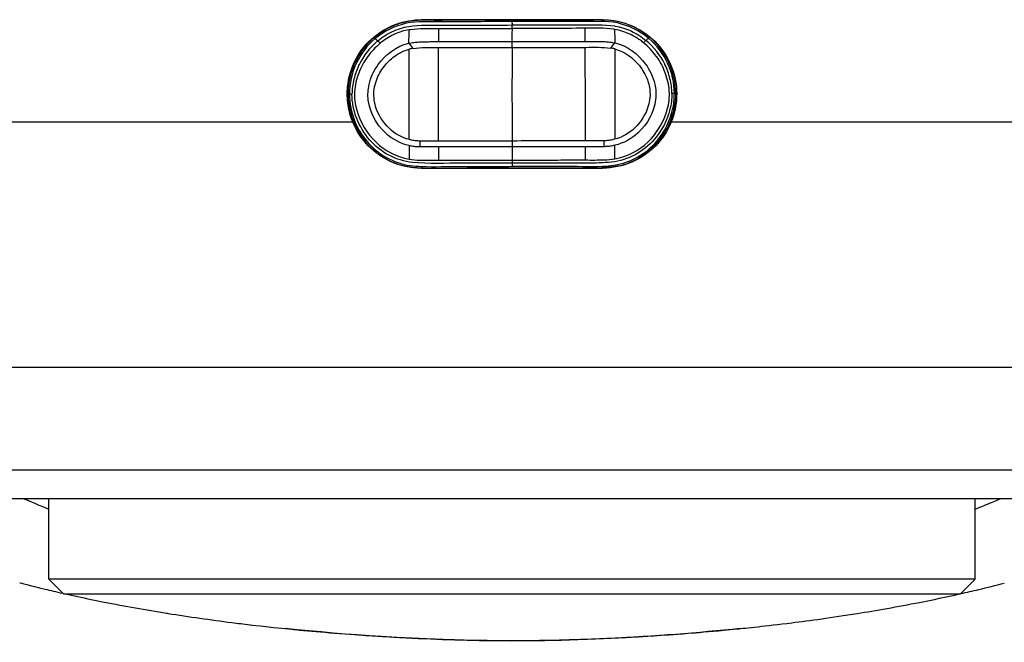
# Model space of a CAD drawing. Header units: millimetres. Extents: x 0 to 4378, y 0 to 2376.
# Tile 84 of 236: x 737 to 804, y 1910 to 1953. Entities that reach past the tile are written whole.
import ezdxf

# ---------------------------------------------------------------- set-up
doc = ezdxf.new("R2010")
doc.units = ezdxf.units.MM
doc.header["$LTSCALE"] = 0.2

# ---------------------------------------------------------------- blocks, each defined once
blk = doc.blocks.new('A$Cb836f6ea')
for p, q in [((6.15, -232.5), (-6.15, -232.5)), ((-0.004, -232.631), (-0.011, -232.631)), ((-10.878, -237.561), (-11.045, -237.561)), ((11.04, -237.525), (10.872, -237.525)), ((-43.834, -239.456), (-10.826, -239.456)), ((10.826, -239.456), (43.834, -239.456)), ((-6.15, -242.6), (6.15, -242.6)), ((-45, -256.134), (45, -256.134)), ((-45, -263.114), (45, -263.114)), ((-43.064, -265.05), (43.064, -265.05)), ((-31.5, -270.55), (-31.5, -265.05)), ((31.5, -270.55), (31.5, -265.05)), ((-32.974, -265.171), (-32.974, -265.168)), ((-32.475, -265.379), (-32.475, -265.381)), ((-32.265, -265.468), (-32.265, -265.466)), ((-32.261, -265.468), (-32.261, -265.469)), ((32.261, -265.476), (32.261, -265.475)), ((32.265, -265.475), (32.265, -265.474)), ((32.475, -265.388), (32.475, -265.386)), ((32.974, -265.176), (32.974, -265.179)), ((31.5, -270.55), (-31.5, -270.55)), ((-30.5, -271.55), (-31.5, -270.55)), ((30.5, -271.55), (31.5, -270.55)), ((-30.5, -271.55), (30.5, -271.55))]:
    blk.add_line(p, q)
for centre, radius, start, end in [((-3, -234.55), 1.5, 174.13023, 174.13301), ((3, -234.55), 1.5, 6.43785, 6.44002), ((-6.35, -237.55), 1, 130.16896, 130.17143), ((-6.35, -237.55), 0.784, 145.34844, 145.35188), ((6.35, -237.55), 0.784, 35.56042, 35.56376), ((-3, -240.55), 1.5, 187.82363, 187.85169), ((0, -237.05), 5.7, 220.52431, 220.53811), ((0, -237.05), 5.7, 319.65096, 319.66453), ((3, -240.55), 1.5, 352.71867, 352.74687)]:
    blk.add_arc(centre, radius, start, end)
for centre, major_axis, ratio, start_param, end_param in [((-6.943, -234.166), (0.251, -0.316), 0.0374, 4.493693, 5.810616), ((0.005, -234.076), (0.005, -0.357), 0.003776, 0.498716, 1.824805), ((6.915, -234.134), (0.245, 0.321), 0.075438, 3.612818, 4.930109), ((-6.566, -239.279), (0.47, 4.847), 0.710711, 0.181304, 0.260667), ((6.566, -239.257), (-0.486, 4.846), 0.710711, 6.022517, 6.101881), ((-6.289, -241.076), (0.024, 0.358), 0.119275, 4.493179, 5.819857), ((0.013, -241.061), (-0.001, 0.355), 0.003264, 0.504073, 1.825381), ((6.299, -241.055), (0.027, -0.358), 0.131782, 3.604181, 4.930859), ((-6.988, -239.72), (-0.015, 9.199), 0.000256, 1.717508, 1.81944), ((0.065, -242.66), (-41.434, 0.114), 0.03628, 4.834741, 4.865555), ((-4.976, -239.823), (-0.013, 9.195), 0.001532, 1.716105, 1.816012), ((-0.061, -242.675), (-41.488, -0.253), 0.036589, 4.559242, 4.590015), ((4.978, -239.806), (0.018, -9.195), 0.001532, 1.32558, 1.425488), ((6.989, -239.697), (-0.015, 9.199), 0.000256, 4.463745, 4.565677)]:
    blk.add_ellipse(centre, major_axis=major_axis, ratio=ratio, start_param=start_param, end_param=end_param)
for points, knots in [([(7.277, -242.433), (7.538, -242.379), (7.794, -242.305), (8.651, -241.938), (9.204, -241.557), (10.6, -240.146), (11.152, -238.838), (11.138, -237.51), (11.124, -236.062), (10.475, -234.622), (8.81, -233.227), (8.155, -232.882), (6.757, -232.499), (6.022, -232.513), (4.575, -232.541), (3.851, -232.524), (2.402, -232.526), (1.678, -232.528), (-0.494, -232.531), (-1.944, -232.532), (-4.117, -232.537), (-4.841, -232.552), (-6.291, -232.53), (-7.026, -232.558), (-9.09, -233.24), (-10.248, -234.322), (-11.32, -237.015), (-11.248, -238.594), (-9.902, -241.158), (-8.671, -242.178), (-7.252, -242.46), (-7.252, -242.46), (-7.252, -242.46), (-6.913, -242.527), (-6.567, -242.56), (-6.222, -242.58)], [-6.828206, -6.828206, -6.828206, -6.828206, -6.019079, -6.019079, -4.012719, -4.012719, 0, 0, 0, 4.394284, 4.394284, 6.591426, 6.591426, 8.788568, 8.788568, 10.98571, 10.98571, 13.182851, 13.182851, 17.577135, 17.577135, 19.774277, 19.774277, 21.971419, 21.971419, 26.365703, 26.365703, 30.759987, 30.759987, 35.15427, 35.15427, 35.154322, 35.154322, 35.154322, 36.2034, 36.2034, 36.2034, 36.2034]), ([(-10.826, -239.456), (-10.976, -239.09), (-11.082, -238.706), (-11.206, -237.897), (-11.217, -237.476), (-11.117, -236.453), (-10.949, -235.869), (-10.411, -234.767), (-10.034, -234.264), (-9.089, -233.389), (-8.511, -233.035), (-7.328, -232.605), (-6.744, -232.5), (-6.15, -232.5)], [-1.021933, -1.021933, -1.021933, -1.021933, -0.901656, -0.901656, -0.77532, -0.77532, -0.592764, -0.592764, -0.401504, -0.401504, -0.194517, -0.194517, -0.014376, -0.014376, -0.014376, -0.014376]), ([(-0.011, -232.631), (-0.013, -232.631), (-0.817, -232.632), (-2.422, -232.634), (-4.02, -232.638), (-5.608, -232.659), (-6.407, -232.573), (-7.967, -232.919), (-8.707, -233.279), (-9.317, -233.8)], [-137.742306, -137.742306, -137.742306, -137.742306, -137.735239, -135.362241, -132.989243, -132.989243, -130.616244, -130.616244, -128.243246, -128.243246, -128.243246, -128.243246]), ([(-9.123, -233.938), (-8.821, -233.685), (-8.488, -233.474), (-8.134, -233.308), (-7.779, -233.141), (-7.404, -233.021), (-7.02, -232.953), (-6.254, -232.817), (-5.474, -232.881), (-4.697, -232.875), (-3.922, -232.869), (-3.144, -232.867), (-2.365, -232.865), (-2.36, -232.865), (-2.355, -232.865), (-2.35, -232.865), (-1.576, -232.862), (-0.799, -232.862), (-0.024, -232.86), (-0.015, -232.86), (-0.006, -232.86), (0.003, -232.86)], [-37.039421, -37.039421, -37.039421, -37.039421, -35.852961, -35.852961, -35.852961, -34.66644, -34.66644, -34.66644, -32.296832, -32.296832, -32.296832, -29.935323, -29.935323, -29.935323, -29.920458, -29.920458, -29.920458, -27.574383, -27.574383, -27.574383, -27.547428, -27.547428, -27.547428, -27.547428]), ([(-1.345, -232.532), (-2.027, -232.533), (-2.71, -232.534), (-4.117, -232.537), (-4.841, -232.552), (-6.291, -232.53), (-7.026, -232.557), (-7.986, -232.875), (-8.25, -232.99), (-8.502, -233.126)], [15.507302, 15.507302, 15.507302, 15.507302, 17.577135, 17.577135, 19.774277, 19.774277, 21.971419, 21.971419, 22.840836, 22.840836, 22.840836, 22.840836]), ([(9.299, -233.769), (8.688, -233.25), (7.946, -232.893), (6.385, -232.552), (5.586, -232.641), (3.998, -232.625), (2.4, -232.626), (0.797, -232.63), (-0.004, -232.631)], [-92.14105, -92.14105, -92.14105, -92.14105, -89.768052, -89.768052, -87.395054, -87.395054, -85.022055, -82.649057, -82.649057, -82.649057, -82.649057]), ([(0.003, -232.86), (0.784, -232.859), (1.564, -232.859), (2.344, -232.858), (3.123, -232.857), (3.901, -232.856), (4.676, -232.859), (4.679, -232.859), (4.683, -232.859), (4.686, -232.859), (5.457, -232.862), (6.23, -232.798), (6.992, -232.928), (6.997, -232.928), (7.002, -232.929), (7.007, -232.93), (7.39, -232.997), (7.764, -233.117), (8.117, -233.282), (8.471, -233.447), (8.808, -233.654), (9.105, -233.907)], [27.547428, 27.547428, 27.547428, 27.547428, 29.915632, 29.915632, 29.915632, 32.28311, 32.28311, 32.28311, 32.293424, 32.293424, 32.293424, 34.650769, 34.650769, 34.650769, 34.666423, 34.666423, 34.666423, 35.852922, 35.852922, 35.852922, 37.039421, 37.039421, 37.039421, 37.039421]), ([(3.316, -232.525), (3.253, -232.525), (3.19, -232.525), (2.533, -232.526), (1.939, -232.527), (1.346, -232.528)], [10.794223, 10.794223, 10.794223, 10.794223, 10.98571, 10.98571, 12.786968, 12.786968, 12.786968, 12.786968]), ([(10.725, -239.52), (10.999, -238.888), (11.145, -238.202), (11.138, -237.51), (11.124, -236.062), (10.475, -234.622), (8.81, -233.227), (8.155, -232.882), (6.757, -232.499), (6.022, -232.513), (4.743, -232.538), (4.186, -232.53), (3.63, -232.527)], [-2.090383, -2.090383, -2.090383, -2.090383, 0, 0, 0, 4.394284, 4.394284, 6.591426, 6.591426, 8.788568, 8.788568, 10.476306, 10.476306, 10.476306, 10.476306]), ([(6.15, -232.5), (6.528, -232.5), (6.903, -232.542), (7.705, -232.724), (8.125, -232.881), (9.099, -233.398), (9.616, -233.818), (10.446, -234.82), (10.761, -235.39), (11.138, -236.568), (11.219, -237.152), (11.174, -238.334), (11.048, -238.914), (10.826, -239.456)], [-1.008807, -1.008807, -1.008807, -1.008807, -0.894314, -0.894314, -0.757357, -0.757357, -0.553933, -0.553933, -0.356896, -0.356896, -0.180196, -0.180196, -0.002003, -0.002003, -0.002003, -0.002003]), ([(-7.001, -233.18), (-7.342, -233.238), (-7.675, -233.347), (-7.991, -233.491), (-8.006, -233.498), (-8.022, -233.506), (-8.037, -233.513), (-8.367, -233.668), (-8.681, -233.863), (-8.959, -234.101)], [-33.655651, -33.655651, -33.655651, -33.655651, -32.588177, -32.588177, -32.588177, -32.535769, -32.535769, -32.535769, -31.415738, -31.415738, -31.415738, -31.415738]), ([(-7.001, -233.18), (-6.967, -233.174), (-6.934, -233.169), (-6.9, -233.165), (-6.602, -233.124), (-6.303, -233.104), (-6.005, -233.097), (-5.673, -233.09), (-5.336, -233.093), (-5.001, -233.097)], [33.655801, 33.655801, 33.655801, 33.655801, 33.760753, 33.760753, 33.760753, 34.688313, 34.688313, 34.688313, 35.720545, 35.720545, 35.720545, 35.720545]), ([(-5.001, -233.097), (-4.17, -233.105), (-3.337, -233.098), (-1.665, -233.095), (-0.828, -233.092), (0.009, -233.089)], [35.720722, 35.720722, 35.720722, 35.720722, 38.259702, 38.259702, 40.798702, 40.798702, 40.798702, 40.798702]), ([(0.009, -233.089), (0.004, -233.19), (0, -233.29), (-0.003, -233.391), (-0.006, -233.527), (-0.005, -233.663), (-0.002, -233.799), (0, -233.862), (0.002, -233.924), (0.005, -233.986)], [-1.0896743, -1.0896743, -1.0896743, -1.0896743, -0.7634499, -0.7634499, -0.7634499, -0.3184296, -0.3184296, -0.3184296, -0.1133023, -0.1133023, -0.1133023, -0.1133023]), ([(4.981, -233.081), (4.156, -233.091), (3.329, -233.087), (1.671, -233.089), (0.84, -233.089), (0.009, -233.089)], [35.720723, 35.720723, 35.720723, 35.720723, 38.259702, 38.259702, 40.798705, 40.798705, 40.798705, 40.798705]), ([(6.981, -233.157), (6.947, -233.151), (6.914, -233.146), (6.88, -233.142), (6.582, -233.102), (6.284, -233.083), (5.983, -233.078), (5.648, -233.073), (5.316, -233.076), (4.981, -233.081)], [33.655801, 33.655801, 33.655801, 33.655801, 33.760716, 33.760716, 33.760716, 34.688162, 34.688162, 34.688162, 35.720545, 35.720545, 35.720545, 35.720545]), ([(8.942, -234.071), (8.906, -234.038), (8.868, -234.007), (8.782, -233.941), (8.73, -233.904), (8.613, -233.821), (8.532, -233.767), (8.381, -233.676), (8.32, -233.641), (8.181, -233.566), (8.101, -233.526), (7.739, -233.357), (7.38, -233.223), (6.981, -233.157)], [0, 0, 0, 0, 0.0146911, 0.0146911, 0.0270405, 0.0270405, 0.0580232, 0.0580232, 0.077436, 0.077436, 0.1037284, 0.1037284, 0.1923821, 0.1923821, 0.1923821, 0.1923821]), ([(-9.317, -233.8), (-9.872, -234.271), (-10.306, -234.855), (-10.89, -236.132), (-11.047, -236.844), (-11.045, -237.561)], [-128.243246, -128.243246, -128.243246, -128.243246, -126.101245, -126.101245, -123.959245, -123.959245, -123.959245, -123.959245]), ([(-9.123, -233.938), (-9.663, -234.387), (-10.105, -234.947), (-10.401, -235.561), (-10.403, -235.567), (-10.406, -235.573), (-10.409, -235.578), (-10.556, -235.886), (-10.67, -236.213), (-10.751, -236.549), (-10.83, -236.88), (-10.876, -237.22), (-10.878, -237.561)], [37.039421, 37.039421, 37.039421, 37.039421, 39.181422, 39.181422, 39.181422, 39.2015, 39.2015, 39.2015, 40.272392, 40.272392, 40.272392, 41.323422, 41.323422, 41.323422, 41.323422]), ([(-8.959, -234.101), (-9.288, -234.373), (-9.585, -234.686), (-10.083, -235.372), (-10.279, -235.743), (-10.569, -236.532), (-10.672, -236.949), (-10.734, -237.796), (-10.676, -238.226), (-10.327, -239.473), (-9.871, -240.245), (-8.621, -241.431), (-7.827, -241.844), (-6.987, -241.983)], [-31.415738, -31.415738, -31.415738, -31.415738, -30.087278, -30.087278, -28.758819, -28.758819, -27.43036, -27.43036, -26.101901, -26.101901, -23.444982, -23.444982, -20.788547, -20.788547, -20.788547, -20.788547]), ([(-6.988, -241.065), (-7.58, -240.925), (-8.137, -240.632), (-8.585, -240.215), (-9.217, -239.627), (-9.659, -238.822), (-9.769, -237.968), (-9.814, -237.614), (-9.793, -237.258), (-9.716, -236.912), (-9.607, -236.421), (-9.388, -235.953), (-9.091, -235.547), (-8.585, -234.854), (-7.855, -234.291), (-7.009, -234.103)], [-16.234798, -16.234798, -16.234798, -16.234798, -14.441202, -14.441202, -14.441202, -11.916208, -11.916208, -11.916208, -10.870941, -10.870941, -10.870941, -9.390513, -9.390513, -9.390513, -6.865662, -6.865662, -6.865662, -6.865662]), ([(-7.009, -234.103), (-6.89, -234.08), (-6.78, -234.062), (-6.669, -234.047), (-6.558, -234.032), (-6.447, -234.021), (-6.336, -234.014), (-6.225, -234.007), (-6.114, -234.004), (-6.002, -234.001), (-5.891, -233.998), (-5.78, -233.996), (-5.669, -233.994), (-5.557, -233.992), (-5.446, -233.991), (-5.334, -233.99), (-5.313, -233.99), (-5.292, -233.99), (-5.27, -233.99), (-5.18, -233.989), (-5.09, -233.988), (-5, -233.988)], [-6.865662, -6.865662, -6.865662, -6.865662, -6.53091, -6.53091, -6.53091, -6.199058, -6.199058, -6.199058, -5.869205, -5.869205, -5.869205, -5.540502, -5.540502, -5.540502, -5.212131, -5.212131, -5.212131, -5.149247, -5.149247, -5.149247, -4.883582, -4.883582, -4.883582, -4.883582]), ([(-5, -233.988), (-4.585, -233.988), (-4.169, -233.992), (-3.338, -233.994), (-2.914, -233.993), (-1.668, -233.991), (-0.832, -233.988), (0.005, -233.986)], [-0.4984902, -0.4984902, -0.4984902, -0.4984902, -0.3746356, -0.3746356, -0.2508217, -0.2508217, -0.0000001, -0.0000001, -0.0000001, -0.0000001]), ([(0.005, -233.986), (0.832, -233.985), (1.664, -233.985), (2.91, -233.983), (3.334, -233.983), (4.156, -233.979), (4.569, -233.973), (4.982, -233.972)], [-0.4980541, -0.4980541, -0.4980541, -0.4980541, -0.2482966, -0.2482966, -0.1249533, -0.1249533, -0.0001115, -0.0001115, -0.0001115, -0.0001115]), ([(4.982, -233.972), (5.075, -233.972), (5.167, -233.972), (5.259, -233.972), (5.279, -233.972), (5.298, -233.973), (5.317, -233.973), (5.428, -233.973), (5.54, -233.974), (5.651, -233.976), (5.763, -233.977), (5.874, -233.979), (5.985, -233.981), (6.096, -233.984), (6.208, -233.986), (6.318, -233.993), (6.43, -233.999), (6.541, -234.01), (6.651, -234.025), (6.763, -234.039), (6.873, -234.057), (6.991, -234.08)], [4.856578, 4.856578, 4.856578, 4.856578, 5.128657, 5.128657, 5.128657, 5.185049, 5.185049, 5.185049, 5.513346, 5.513346, 5.513346, 5.841966, 5.841966, 5.841966, 6.171736, 6.171736, 6.171736, 6.503514, 6.503514, 6.503514, 6.83821, 6.83821, 6.83821, 6.83821]), ([(6.991, -234.08), (7.838, -234.265), (8.57, -234.826), (9.079, -235.516), (9.377, -235.922), (9.598, -236.39), (9.708, -236.88), (9.786, -237.225), (9.809, -237.582), (9.764, -237.936), (9.657, -238.791), (9.218, -239.596), (8.588, -240.186), (8.141, -240.605), (7.585, -240.9), (6.994, -241.042)], [6.83821, 6.83821, 6.83821, 6.83821, 9.362067, 9.362067, 9.362067, 10.842339, 10.842339, 10.842339, 11.887217, 11.887217, 11.887217, 14.411544, 14.411544, 14.411544, 16.204654, 16.204654, 16.204654, 16.204654]), ([(6.995, -241.96), (7.835, -241.818), (8.628, -241.402), (9.874, -240.212), (10.328, -239.439), (10.672, -238.191), (10.729, -237.76), (10.665, -236.914), (10.56, -236.497), (10.267, -235.709), (10.07, -235.339), (9.57, -234.655), (9.272, -234.342), (8.942, -234.071)], [20.788547, 20.788547, 20.788547, 20.788547, 23.444982, 23.444982, 26.101901, 26.101901, 27.43036, 27.43036, 28.758819, 28.758819, 30.087278, 30.087278, 31.415738, 31.415738, 31.415738, 31.415738]), ([(10.872, -237.525), (10.869, -237.184), (10.822, -236.844), (10.742, -236.514), (10.66, -236.178), (10.544, -235.851), (10.397, -235.544), (10.394, -235.538), (10.391, -235.532), (10.388, -235.527), (10.09, -234.913), (9.647, -234.355), (9.105, -233.907)], [-41.323422, -41.323422, -41.323422, -41.323422, -40.272392, -40.272392, -40.272392, -39.2015, -39.2015, -39.2015, -39.181422, -39.181422, -39.181422, -37.039421, -37.039421, -37.039421, -37.039421]), ([(11.04, -237.525), (11.039, -236.808), (10.88, -236.096), (10.585, -235.459), (10.291, -234.821), (9.855, -234.238), (9.299, -233.769)], [-96.425052, -96.425052, -96.425052, -96.425052, -94.283051, -94.283051, -94.283051, -92.14105, -92.14105, -92.14105, -92.14105]), ([(-9.271, -238.4), (-9.327, -238.213), (-9.364, -238.02), (-9.418, -237.419), (-9.355, -237.013), (-9.219, -236.63), (-9.094, -236.278), (-8.906, -235.945), (-8.485, -235.411), (-8.264, -235.193), (-8.018, -235.01), (-7.711, -234.782), (-7.366, -234.608), (-6.999, -234.51)], [-12.546701, -12.546701, -12.546701, -12.546701, -11.915365, -11.915365, -10.602154, -10.602154, -10.602154, -9.390513, -9.390513, -8.401614, -8.401614, -8.401614, -7.169137, -7.169137, -7.169137, -7.169137]), ([(-6.989, -240.652), (-6.989, -240.482), (-6.989, -240.311), (-6.99, -240.138), (-6.991, -239.335), (-6.992, -238.493), (-6.994, -237.647), (-6.994, -237.634), (-6.994, -237.62), (-6.994, -237.606), (-6.995, -236.774), (-6.996, -235.938), (-6.998, -235.124), (-6.998, -234.918), (-6.998, -234.713), (-6.999, -234.51)], [1.992945, 1.992945, 1.992945, 1.992945, 2.541442, 2.541442, 2.541442, 5.082989, 5.082989, 5.082989, 5.1247, 5.1247, 5.1247, 7.624618, 7.624618, 7.624618, 8.25646, 8.25646, 8.25646, 8.25646]), ([(-6.724, -234.451), (-6.17, -234.378), (-5.61, -234.395), (-5.034, -234.396), (-5.016, -234.396), (-4.999, -234.396)], [-6.865662, -6.865662, -6.865662, -6.865662, -5.149247, -5.149247, -5.096195, -5.096195, -5.096195, -5.096195]), ([(-4.999, -234.396), (-4.457, -234.397), (-3.913, -234.397), (-3.369, -234.396), (-2.245, -234.395), (-1.118, -234.391), (0.01, -234.389)], [-5.096168, -5.096168, -5.096168, -5.096168, -3.432831, -3.432831, -3.432831, 0, 0, 0, 0]), ([(-4.989, -240.756), (-4.99, -240.272), (-4.991, -239.781), (-4.992, -239.282), (-4.993, -238.714), (-4.994, -238.135), (-4.995, -237.546), (-4.996, -236.729), (-4.997, -235.893), (-4.998, -235.036), (-4.999, -234.824), (-4.999, -234.611), (-4.999, -234.396)], [1.942734, 1.942734, 1.942734, 1.942734, 3.510907, 3.510907, 3.510907, 5.294969, 5.294969, 5.294969, 7.771433, 7.771433, 7.771433, 8.384461, 8.384461, 8.384461, 8.384461]), ([(0.01, -234.389), (0.006, -234.968), (0.003, -235.538), (0.002, -236.099), (-0.002, -237.556), (0.002, -238.953), (0.009, -240.29), (0.01, -240.444), (0.011, -240.598), (0.011, -240.75)], [0.073579, 0.073579, 0.073579, 0.073579, 1.773456, 1.773456, 1.773456, 6.187837, 6.187837, 6.187837, 6.697304, 6.697304, 6.697304, 6.697304]), ([(0.01, -234.389), (0.571, -234.388), (1.131, -234.388), (1.692, -234.387), (2.252, -234.387), (2.812, -234.386), (3.371, -234.385), (3.909, -234.384), (4.447, -234.382), (4.983, -234.38)], [0, 0, 0, 0, 1.709554, 1.709554, 1.709554, 3.419104, 3.419104, 3.419104, 5.066451, 5.066451, 5.066451, 5.066451]), ([(4.983, -234.38), (5.003, -234.38), (5.023, -234.38), (5.6, -234.376), (6.157, -234.358), (6.708, -234.429)], [5.06648, 5.06648, 5.06648, 5.06648, 5.128657, 5.128657, 6.83821, 6.83821, 6.83821, 6.83821]), ([(4.993, -240.739), (4.993, -240.256), (4.992, -239.765), (4.992, -239.266), (4.991, -238.697), (4.99, -238.118), (4.989, -237.53), (4.988, -236.713), (4.986, -235.877), (4.984, -235.02), (4.984, -234.808), (4.983, -234.594), (4.983, -234.38)], [1.942734, 1.942734, 1.942734, 1.942734, 3.510907, 3.510907, 3.510907, 5.294969, 5.294969, 5.294969, 7.771433, 7.771433, 7.771433, 8.384461, 8.384461, 8.384461, 8.384461]), ([(6.984, -234.486), (6.983, -234.69), (6.984, -234.895), (6.984, -235.101), (6.985, -235.915), (6.987, -236.751), (6.988, -237.583), (6.988, -237.597), (6.988, -237.611), (6.988, -237.624), (6.99, -238.47), (6.991, -239.312), (6.992, -240.115), (6.993, -240.288), (6.993, -240.459), (6.993, -240.629)], [-8.25646, -8.25646, -8.25646, -8.25646, -7.624618, -7.624618, -7.624618, -5.1247, -5.1247, -5.1247, -5.082989, -5.082989, -5.082989, -2.541442, -2.541442, -2.541442, -1.992945, -1.992945, -1.992945, -1.992945]), ([(6.984, -234.486), (7.645, -234.662), (8.234, -235.087), (8.661, -235.623), (8.895, -235.916), (9.084, -236.248), (9.211, -236.6), (9.244, -236.692), (9.273, -236.785), (9.297, -236.879)], [7.141582, 7.141582, 7.141582, 7.141582, 9.362054, 9.362054, 9.362054, 10.573628, 10.573628, 10.573628, 10.889931, 10.889931, 10.889931, 10.889931]), ([(9.297, -236.879), (9.374, -237.177), (9.404, -237.485), (9.361, -237.989), (9.323, -238.182), (9.268, -238.369)], [10.889931, 10.889931, 10.889931, 10.889931, 11.886462, 11.886462, 12.517617, 12.517617, 12.517617, 12.517617]), ([(-11.045, -237.561), (-11.045, -237.92), (-10.918, -239.077), (-10.387, -240.153), (-9.12, -241.645), (-8.057, -242.267), (-6.662, -242.448), (-6.404, -242.47), (-6.145, -242.482), (-5.259, -242.525), (-4.365, -242.468), (-2.982, -242.481), (-2.492, -242.478), (-2.002, -242.475), (-1.912, -242.475), (-1.244, -242.473), (-0.572, -242.473), (0.01, -242.472), (0.012, -242.472)], [-123.959245, -123.959245, -123.959245, -123.959245, -122.889524, -120.519259, -120.519259, -117.078659, -117.078659, -116.300035, -116.300035, -116.300035, -113.638059, -113.638059, -112.182288, -112.182288, -112.182288, -111.916864, -110.197458, -110.190469, -110.190469, -110.190469, -110.190469]), ([(0.012, -242.262), (-1.123, -242.26), (-2.258, -242.269), (-4.52, -242.252), (-5.647, -242.32), (-7.884, -242.099), (-8.937, -241.516), (-10.426, -239.812), (-10.874, -238.686), (-10.878, -237.561)], [0, 0, 0, 0, 3.441683, 3.441683, 6.883366, 6.883366, 10.325049, 10.325049, 13.766731, 13.766731, 13.766731, 13.766731]), ([(0.012, -242.472), (0.59, -242.471), (1.257, -242.469), (1.923, -242.468), (2.012, -242.469), (2.503, -242.469), (2.993, -242.472), (4.376, -242.454), (5.27, -242.507), (6.155, -242.462), (6.414, -242.449), (6.672, -242.426), (8.067, -242.24), (9.128, -241.614), (10.39, -240.119), (10.917, -239.041), (11.04, -237.884), (11.04, -237.525)], [-110.190469, -110.190469, -110.190469, -110.190469, -108.47688, -108.211247, -108.211247, -108.211247, -106.754335, -106.754335, -104.09027, -104.09027, -104.09027, -103.311035, -103.311035, -99.867736, -99.867736, -97.495612, -96.425052, -96.425052, -96.425052, -96.425052]), ([(10.872, -237.525), (10.872, -237.532), (10.872, -237.538), (10.872, -237.544), (10.87, -237.892), (10.826, -238.242), (10.744, -238.584), (10.563, -239.336), (10.195, -240.045), (9.688, -240.63), (9.685, -240.633), (9.682, -240.637), (9.678, -240.641), (8.938, -241.49), (7.891, -242.073), (6.783, -242.187), (6.779, -242.187), (6.775, -242.188), (6.771, -242.188), (6.218, -242.244), (5.66, -242.255), (5.101, -242.255), (4.539, -242.255), (3.975, -242.243), (3.41, -242.25), (2.843, -242.257), (2.275, -242.257), (1.706, -242.258), (1.142, -242.259), (0.577, -242.261), (0.012, -242.262)], [-13.766731, -13.766731, -13.766731, -13.766731, -13.746995, -13.746995, -13.746995, -12.677572, -12.677572, -12.677572, -10.325221, -10.325221, -10.325221, -10.30933, -10.30933, -10.30933, -6.88347, -6.88347, -6.88347, -6.871665, -6.871665, -6.871665, -5.161042, -5.161042, -5.161042, -3.441356, -3.441356, -3.441356, -1.714274, -1.714274, -1.714274, 0, 0, 0, 0]), ([(-6.989, -240.652), (-7.498, -240.515), (-7.973, -240.251), (-8.776, -239.476), (-9.104, -238.961), (-9.271, -238.4)], [-16.152768, -16.152768, -16.152768, -16.152768, -14.440216, -14.440216, -12.546701, -12.546701, -12.546701, -12.546701]), ([(9.268, -238.369), (9.103, -238.931), (8.777, -239.447), (7.976, -240.225), (7.502, -240.491), (6.993, -240.629)], [12.517617, 12.517617, 12.517617, 12.517617, 14.410588, 14.410588, 16.122649, 16.122649, 16.122649, 16.122649]), ([(-6.15, -242.6), (-6.167, -242.6), (-6.183, -242.6), (-6.842, -242.593), (-7.522, -242.457), (-8.764, -241.923), (-9.327, -241.526), (-10.201, -240.628), (-10.576, -240.069), (-10.826, -239.456)], [0.7619559, 0.7619559, 0.7619559, 0.7619559, 0.7669666, 0.7669666, 0.9616852, 0.9616852, 1.1564038, 1.1564038, 1.3460511, 1.3460511, 1.3460511, 1.3460511]), ([(10.826, -239.456), (10.576, -240.069), (10.201, -240.628), (9.327, -241.526), (8.764, -241.923), (7.522, -242.457), (6.842, -242.593), (6.183, -242.6), (6.167, -242.6), (6.15, -242.6)], [0.1977937, 0.1977937, 0.1977937, 0.1977937, 0.387441, 0.387441, 0.5821596, 0.5821596, 0.7768781, 0.7768781, 0.7818888, 0.7818888, 0.7818888, 0.7818888]), ([(-6.249, -240.757), (-6.274, -240.757), (-6.3, -240.756), (-6.326, -240.754), (-6.437, -240.749), (-6.548, -240.738), (-6.658, -240.721), (-6.77, -240.704), (-6.88, -240.681), (-6.989, -240.652)], [-16.9650672, -16.9650672, -16.9650672, -16.9650672, -16.8814942, -16.8814942, -16.8814942, -16.518726, -16.518726, -16.518726, -16.1528025, -16.1528025, -16.1528025, -16.1528025]), ([(-4.989, -240.756), (-5.193, -240.756), (-5.404, -240.756), (-5.793, -240.756), (-6.061, -240.756), (-6.249, -240.757)], [0, 0, 0, 0, 0.0616854, 0.0616854, 0.1115163, 0.1115163, 0.1115163, 0.1115163]), ([(6.254, -240.737), (6.066, -240.736), (5.798, -240.737), (5.409, -240.738), (5.197, -240.739), (4.993, -240.739)], [0, 0, 0, 0, 0.0569111, 0.0569111, 0.1273668, 0.1273668, 0.1273668, 0.1273668]), ([(6.993, -240.629), (6.885, -240.658), (6.774, -240.681), (6.663, -240.699), (6.553, -240.716), (6.442, -240.728), (6.33, -240.733), (6.305, -240.735), (6.279, -240.736), (6.254, -240.737)], [16.1226828, 16.1226828, 16.1226828, 16.1226828, 16.4885012, 16.4885012, 16.4885012, 16.8511653, 16.8511653, 16.8511653, 16.9347143, 16.9347143, 16.9347143, 16.9347143]), ([(-6.253, -241.157), (-6.277, -241.157), (-6.301, -241.156), (-6.325, -241.155), (-6.436, -241.15), (-6.547, -241.14), (-6.658, -241.125), (-6.769, -241.11), (-6.879, -241.09), (-6.988, -241.065)], [-16.9650672, -16.9650672, -16.9650672, -16.9650672, -16.8938577, -16.8938577, -16.8938577, -16.565263, -16.565263, -16.565263, -16.2347997, -16.2347997, -16.2347997, -16.2347997]), ([(0.012, -241.151), (-0.824, -241.152), (-1.659, -241.153), (-2.701, -241.153), (-2.91, -241.153), (-3.274, -241.153), (-3.43, -241.153), (-4.054, -241.154), (-4.521, -241.155), (-4.988, -241.154)], [-0.5013435, -0.5013435, -0.5013435, -0.5013435, -0.2507469, -0.2507469, -0.1880948, -0.1880948, -0.1410476, -0.1410476, -0.0000391, -0.0000391, -0.0000391, -0.0000391]), ([(4.994, -241.138), (4.581, -241.139), (4.167, -241.14), (3.339, -241.142), (2.924, -241.143), (1.676, -241.147), (0.844, -241.149), (0.012, -241.151)], [-0.5003967, -0.5003967, -0.5003967, -0.5003967, -0.3749442, -0.3749442, -0.2498089, -0.2498089, 0, 0, 0, 0]), ([(6.994, -241.042), (6.885, -241.068), (6.775, -241.088), (6.664, -241.103), (6.553, -241.119), (6.442, -241.129), (6.331, -241.134), (6.307, -241.135), (6.283, -241.136), (6.259, -241.136)], [16.2046565, 16.2046565, 16.2046565, 16.2046565, 16.5350251, 16.5350251, 16.5350251, 16.8635253, 16.8635253, 16.8635253, 16.9347143, 16.9347143, 16.9347143, 16.9347143]), ([(-4.987, -242.055), (-4.43, -242.057), (-3.873, -242.048), (-3.315, -242.052), (-2.763, -242.055), (-2.211, -242.053), (-1.659, -242.052), (-1.107, -242.051), (-0.555, -242.053), (-0.003, -242.052), (0.002, -242.052), (0.007, -242.052), (0.012, -242.052)], [-18.712231, -18.712231, -18.712231, -18.712231, -16.997643, -16.997643, -16.997643, -15.300899, -15.300899, -15.300899, -13.604104, -13.604104, -13.604104, -13.589461, -13.589461, -13.589461, -13.589461]), ([(0.012, -242.052), (0.564, -242.051), (1.116, -242.048), (1.668, -242.046), (2.22, -242.045), (2.772, -242.046), (3.324, -242.041), (3.882, -242.036), (4.439, -242.043), (4.996, -242.039)], [13.589461, 13.589461, 13.589461, 13.589461, 15.291102, 15.291102, 15.291102, 16.992719, 16.992719, 16.992719, 18.712231, 18.712231, 18.712231, 18.712231]), ([(-6.222, -242.58), (-6.201, -242.579), (-6.179, -242.58), (-6.136, -242.582), (-6.115, -242.583), (-6.094, -242.584)], [-0.01285355, -0.01285355, -0.01285355, -0.01285355, -0.00642169, -0.00642169, 0, 0, 0, 0]), ([(-6.094, -242.584), (-4.061, -242.604), (-2.028, -242.569), (2.25, -242.558), (4.078, -242.59), (6.102, -242.564)], [-1.156807, -1.156807, -1.156807, -1.156807, -0.607264, -0.607264, 0, 0, 0, 0]), ([(7.277, -242.433), (7.084, -242.472), (6.888, -242.5), (6.496, -242.541), (6.299, -242.554), (6.102, -242.564)], [0, 0, 0, 0, 0.0591657, 0.0591657, 0.1183326, 0.1183326, 0.1183326, 0.1183326]), ([(-33.25, -265.05), (-33.234, -265.057), (-33.218, -265.063), (-33.203, -265.07), (-33.114, -265.108), (-32.921, -265.191), (-32.623, -265.317), (-32.383, -265.418), (-32.188, -265.498), (-32.041, -265.559), (-31.904, -265.615), (-31.724, -265.687), (-31.5, -265.776)], [0.07019737, 0.07019737, 0.07019737, 0.07019737, 0.07142857, 0.07142857, 0.07142857, 0.08928571, 0.08928571, 0.08928571, 0.10714286, 0.10714286, 0.10714286, 0.12687955, 0.12687955, 0.12687955, 0.12687955]), ([(31.5, -265.783), (31.761, -265.68), (32.087, -265.548), (32.476, -265.386), (32.832, -265.237), (33.095, -265.125), (33.268, -265.05)], [0.87675203, 0.87675203, 0.87675203, 0.87675203, 0.90625, 0.90625, 0.90625, 0.92532506, 0.92532506, 0.92532506, 0.92532506]), ([(-33.473, -270.791), (-33.407, -270.808), (-32.847, -270.959), (-31.742, -271.225), (-31.398, -271.308), (-31, -271.401), (-30.546, -271.504)], [0, 0, 0, 0, 0.04915324, 0.04915324, 0.04915324, 0.06446485, 0.06446485, 0.06446485, 0.06446485]), ([(30.517, -271.533), (30.918, -271.442), (31.324, -271.348), (31.734, -271.25), (32.307, -271.113), (32.888, -270.968), (33.475, -270.816)], [0.9693261, 0.9693261, 0.9693261, 0.9693261, 0.98210875, 0.98210875, 0.98210875, 1, 1, 1, 1]), ([(-30.342, -271.55), (-29.832, -271.665), (-29.254, -271.79), (-28.604, -271.924), (-28.313, -271.984), (-28.023, -272.043), (-27.732, -272.101), (-26.303, -272.384), (-24.883, -272.635), (-23.488, -272.86), (-23.453, -272.865), (-23.417, -272.871), (-23.382, -272.877), (-21.966, -273.103), (-20.518, -273.31), (-19.045, -273.496), (-18.643, -273.547), (-18.24, -273.596), (-17.835, -273.644), (-17.822, -273.646), (-16.884, -273.765), (-14.967, -273.954), (-14.796, -273.971), (-14.62, -273.988), (-14.439, -274.005), (-13.728, -274.072), (-12.936, -274.143), (-12.063, -274.212), (-11.056, -274.293), (-10.268, -274.346), (-9.708, -274.383), (-9.122, -274.421), (-8.786, -274.441), (-8.701, -274.446), (-8.238, -274.473), (-7.773, -274.498), (-7.307, -274.522), (-6.637, -274.556), (-5.964, -274.585), (-5.289, -274.611), (-5.193, -274.614), (-5.059, -274.619), (-4.889, -274.626), (-4.393, -274.643), (-3.584, -274.671), (-2.457, -274.693), (-2.258, -274.696), (-2.049, -274.7), (-1.83, -274.703), (-1.635, -274.706), (-1.438, -274.709), (-1.238, -274.711), (-0.841, -274.715), (-0.435, -274.717), (-0.017, -274.717), (0.38, -274.718), (0.787, -274.716), (1.203, -274.712), (1.355, -274.711), (1.508, -274.709), (1.663, -274.707), (1.931, -274.704), (2.184, -274.7), (2.423, -274.695), (3.581, -274.674), (4.391, -274.646), (4.855, -274.63), (4.975, -274.626), (5.072, -274.623), (5.146, -274.62), (5.858, -274.594), (6.567, -274.563), (7.274, -274.528), (7.713, -274.507), (8.151, -274.483), (8.588, -274.458), (8.633, -274.455), (8.997, -274.435), (9.676, -274.391), (10.232, -274.356), (10.998, -274.304), (11.969, -274.227), (12.599, -274.178), (13.415, -274.11), (14.41, -274.017), (14.689, -273.991), (14.983, -273.962), (15.29, -273.932), (15.599, -273.901), (16.082, -273.852), (16.733, -273.78), (17.348, -273.713), (18.113, -273.626), (19.02, -273.512), (20.252, -273.357), (21.748, -273.154), (23.468, -272.879), (24.767, -272.672), (26.193, -272.424), (27.718, -272.123), (28.596, -271.95), (29.506, -271.76), (30.441, -271.55)], [0.066715, 0.066715, 0.066715, 0.066715, 0.0833333, 0.0833333, 0.0833333, 0.0971125, 0.0971125, 0.0971125, 0.1649409, 0.1649409, 0.1649409, 0.1666667, 0.1666667, 0.1666667, 0.23215, 0.23215, 0.23215, 0.25, 0.25, 0.25, 0.2916667, 0.2916667, 0.2916667, 0.3001192, 0.3001192, 0.3001192, 0.3333333, 0.3333333, 0.3333333, 0.3565948, 0.3565948, 0.3565948, 0.3809524, 0.3809524, 0.3809524, 0.4004648, 0.4004648, 0.4004648, 0.4285714, 0.4285714, 0.4285714, 0.4393599, 0.4393599, 0.4393599, 0.4706594, 0.4706594, 0.4706594, 0.4761905, 0.4761905, 0.4761905, 0.4847596, 0.4847596, 0.4847596, 0.5017347, 0.5017347, 0.5017347, 0.5179026, 0.5179026, 0.5179026, 0.5238095, 0.5238095, 0.5238095, 0.5304964, 0.5304964, 0.5304964, 0.5629958, 0.5629958, 0.5629958, 0.5714286, 0.5714286, 0.5714286, 0.6008117, 0.6008117, 0.6008117, 0.6190476, 0.6190476, 0.6190476, 0.6452517, 0.6452517, 0.6452517, 0.6666667, 0.6666667, 0.6666667, 0.7038443, 0.7038443, 0.7038443, 0.7142857, 0.7142857, 0.7142857, 0.7677448, 0.7677448, 0.7677448, 0.8182395, 0.8182395, 0.8182395, 0.8868614, 0.8868614, 0.8868614, 0.9386872, 0.9386872, 0.9386872, 0.9685194, 0.9685194, 0.9685194, 0.9685194]), ([(15.516, -273.909), (9.736, -274.495), (3.698, -274.841), (-6.646, -274.652), (-11.117, -274.345), (-15.424, -273.908)], [0, 0, 0, 0, 1.77905, 1.77905, 3.104613, 3.104613, 3.104613, 3.104613])]:
    blk.add_open_spline(points, degree=3, knots=knots)
for points in [[(-0.011, -232.631), (-0.009, -232.631), (0.011, -232.724), (0.003, -232.86)], [(0.003, -232.86), (-0.011, -232.938), (-0.01, -233.013), (0.009, -233.089)], [(-7.009, -234.103), (-7, -233.791), (-7.001, -233.483), (-7.001, -233.18)], [(-5.001, -233.097), (-5.001, -233.39), (-5, -233.687), (-5, -233.988)], [(4.982, -233.972), (4.982, -233.671), (4.981, -233.373), (4.981, -233.081)], [(6.981, -233.157), (6.981, -233.461), (6.982, -233.768), (6.991, -234.08)], [(-9.317, -233.8), (-9.29, -233.802), (-9.207, -233.866), (-9.123, -233.938)], [(-9.123, -233.938), (-9.068, -233.992), (-9.013, -234.046), (-8.959, -234.101)], [(9.105, -233.907), (9.051, -233.962), (8.996, -234.017), (8.942, -234.071)], [(9.105, -233.907), (9.189, -233.836), (9.272, -233.771), (9.299, -233.769)], [(0.011, -240.75), (-1.659, -240.752), (-3.33, -240.753), (-4.989, -240.756)], [(4.993, -240.739), (3.341, -240.742), (1.676, -240.747), (0.011, -240.75)], [(0.012, -241.151), (0.012, -241.455), (0.012, -241.755), (0.012, -242.052)], [(-6.986, -241.983), (-6.746, -242.025), (-6.503, -242.041), (-6.26, -242.051)], [(-6.26, -242.051), (-5.836, -242.064), (-5.411, -242.062), (-4.987, -242.055)], [(0.012, -242.052), (0.012, -242.122), (0.012, -242.192), (0.012, -242.262)], [(0.012, -242.262), (0.012, -242.384), (0.012, -242.472), (0.012, -242.472)], [(4.996, -242.039), (5.421, -242.044), (5.845, -242.045), (6.269, -242.031)], [(6.269, -242.031), (6.512, -242.019), (6.755, -242.002), (6.995, -241.96)]]:
    blk.add_open_spline(points, degree=3)

msp = doc.modelspace()

# ---------------------------------------------------------------- block references
msp.add_blockref('A$Cb836f6ea', (770.134, 2185.26))

doc.saveas('drawing.dxf')
